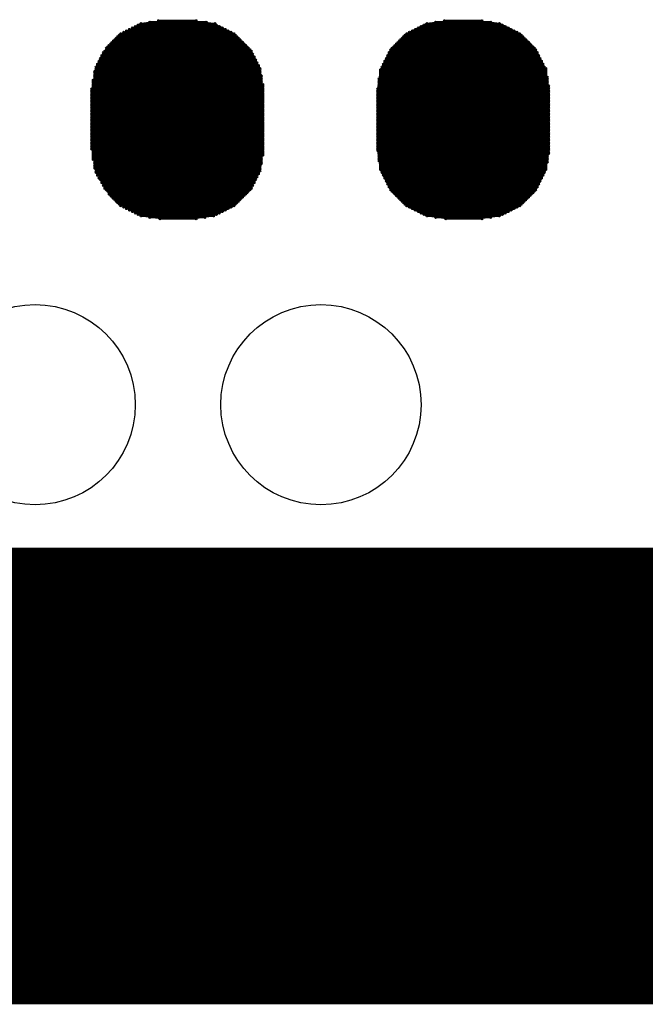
# Model space of a CAD drawing. Extents: x 0 to 126, y 0 to 22.
# Tile 36 of 60: x 14.57 to 15.67, y 11.24 to 12.96. Entities that reach past the tile are written whole.
import ezdxf

# ---------------------------------------------------------------- set-up
doc = ezdxf.new("R2010")
doc.units = 0
doc.layers.get('0').update_dxf_attribs({"linetype": 'CONTINUOUS'})
for name, color, linetype in [('SEEEDSTUDIOXIAONRF52840V1_1_GTO', 10, 'CONTINUOUS'), ('SEEEDSTUDIOXIAONRF52840V1_1_GTS', 9, 'CONTINUOUS'), ('SEEEDSTUDIOXIAONRF52840V1_1_TXT', 12, 'CONTINUOUS')]:
    doc.layers.add(name, color=color, linetype=linetype)

# ---------------------------------------------------------------- blocks, each defined once
blk = doc.blocks.new('ROUND_54')
blk.add_circle((0, 0), 0.1753)
blk = doc.blocks.new('ROUND_2')
blk.add_circle((0, 0), 0)
blk = doc.blocks.new('ROUND_1')
blk.add_circle((0, 0), 0.00127)
blk = doc.blocks.new('ROUND_85')
blk.add_circle((0, 0), 0.1003)

msp = doc.modelspace()

# ---------------------------------------------------------------- linework, layer by layer
at = {"layer": 'SEEEDSTUDIOXIAONRF52840V1_1_GTO', "const_width": 0.8001}
msp.add_lwpolyline([(16.19758, 11.63828), (11.99642, 11.63828)], dxfattribs=at)
at = {"layer": 'SEEEDSTUDIOXIAONRF52840V1_1_GTS'}
for points in [[(14.74978, 12.93876), (14.7828, 12.95654)], [(14.7828, 12.95654), (14.8209, 12.96162)], [(14.8209, 12.96162), (14.8717, 12.96162)], [(14.8717, 12.96162), (14.9098, 12.95654)], [(14.9098, 12.95654), (14.94536, 12.93876)], [(15.24762, 12.93876), (15.28318, 12.95654)], [(15.28318, 12.95654), (15.32128, 12.96162)], [(15.32128, 12.96162), (15.37208, 12.96162)], [(15.37208, 12.96162), (15.41018, 12.95654)], [(15.41018, 12.95654), (15.44574, 12.93876)], [(14.72184, 12.91082), (14.74978, 12.93876)], [(14.94536, 12.93876), (14.9733, 12.91082)], [(15.21968, 12.91082), (15.24762, 12.93876)], [(15.44574, 12.93876), (15.47368, 12.91082)], [(14.70406, 12.87526), (14.72184, 12.91082)], [(14.9733, 12.91082), (14.99108, 12.87526)], [(15.2019, 12.87526), (15.21968, 12.91082)], [(15.47368, 12.91082), (15.49146, 12.87526)], [(14.69644, 12.83716), (14.70406, 12.87526)], [(14.99108, 12.87526), (14.99616, 12.83716)], [(15.19682, 12.83716), (15.2019, 12.87526)], [(15.49146, 12.87526), (15.49654, 12.83716)], [(14.69644, 12.7381), (14.69644, 12.83716)], [(14.99616, 12.83716), (14.99616, 12.7381)], [(15.19682, 12.7381), (15.19682, 12.83716)], [(15.49654, 12.83716), (15.49654, 12.7381)], [(14.70406, 12.7), (14.69644, 12.7381)], [(14.99616, 12.7381), (14.99108, 12.7)], [(15.2019, 12.7), (15.19682, 12.7381)], [(15.49654, 12.7381), (15.49146, 12.7)], [(14.72184, 12.66444), (14.70406, 12.7)], [(14.99108, 12.7), (14.9733, 12.66444)], [(15.21968, 12.66444), (15.2019, 12.7)], [(15.49146, 12.7), (15.47368, 12.66444)], [(14.74978, 12.6365), (14.72184, 12.66444)], [(14.9733, 12.66444), (14.94536, 12.6365)], [(15.24762, 12.6365), (15.21968, 12.66444)], [(15.47368, 12.66444), (15.44574, 12.6365)], [(14.7828, 12.61872), (14.74978, 12.6365)], [(14.94536, 12.6365), (14.9098, 12.61872)], [(15.28318, 12.61872), (15.24762, 12.6365)], [(15.44574, 12.6365), (15.41018, 12.61872)], [(14.8209, 12.61364), (14.7828, 12.61872)], [(14.8717, 12.61364), (14.8209, 12.61364)], [(14.9098, 12.61872), (14.8717, 12.61364)], [(15.32128, 12.61364), (15.28318, 12.61872)], [(15.37208, 12.61364), (15.32128, 12.61364)], [(15.41018, 12.61872), (15.37208, 12.61364)]]:
    msp.add_lwpolyline(points, dxfattribs=at)
at = {"layer": 'SEEEDSTUDIOXIAONRF52840V1_1_GTS', "const_width": 0.00254}
for points in [[(14.77264, 12.95146), (14.91996, 12.95146)], [(14.91488, 12.954), (14.77772, 12.954)], [(14.7828, 12.95654), (14.91234, 12.95654)], [(14.8971, 12.95908), (14.79804, 12.95908)], [(14.81328, 12.96162), (14.87932, 12.96162)], [(15.42034, 12.95146), (15.27302, 12.95146)], [(15.2781, 12.954), (15.41526, 12.954)], [(15.41018, 12.95654), (15.28318, 12.95654)], [(15.29842, 12.95908), (15.39494, 12.95908)], [(15.3797, 12.96162), (15.31366, 12.96162)], [(14.95044, 12.93368), (14.74216, 12.93368)], [(14.7447, 12.93622), (14.9479, 12.93622)], [(14.94536, 12.93876), (14.74724, 12.93876)], [(14.75232, 12.9413), (14.94028, 12.9413)], [(14.9352, 12.94384), (14.7574, 12.94384)], [(14.76248, 12.94638), (14.93012, 12.94638)], [(14.92504, 12.94892), (14.76756, 12.94892)], [(15.24254, 12.93368), (15.45082, 12.93368)], [(15.44828, 12.93622), (15.24508, 12.93622)], [(15.24762, 12.93876), (15.44574, 12.93876)], [(15.44066, 12.9413), (15.2527, 12.9413)], [(15.25778, 12.94384), (15.43558, 12.94384)], [(15.4305, 12.94638), (15.26286, 12.94638)], [(15.26794, 12.94892), (15.42542, 12.94892)], [(14.96568, 12.91844), (14.72692, 12.91844)], [(14.72946, 12.92098), (14.96314, 12.92098)], [(14.9606, 12.92352), (14.732, 12.92352)], [(14.73454, 12.92606), (14.95806, 12.92606)], [(14.95552, 12.9286), (14.73708, 12.9286)], [(14.73962, 12.93114), (14.95298, 12.93114)], [(15.2273, 12.91844), (15.46606, 12.91844)], [(15.46352, 12.92098), (15.22984, 12.92098)], [(15.23238, 12.92352), (15.46098, 12.92352)], [(15.45844, 12.92606), (15.23492, 12.92606)], [(15.23746, 12.9286), (15.4559, 12.9286)], [(15.45336, 12.93114), (15.24, 12.93114)], [(14.71422, 12.90066), (14.97838, 12.90066)], [(14.71676, 12.90574), (14.97584, 12.90574)], [(14.97838, 12.9032), (14.71676, 12.9032)], [(14.97584, 12.90828), (14.7193, 12.90828)], [(14.97076, 12.91336), (14.72184, 12.91336)], [(14.72184, 12.91082), (14.9733, 12.91082)], [(14.72438, 12.9159), (14.96822, 12.9159)], [(15.47876, 12.90066), (15.2146, 12.90066)], [(15.47622, 12.90574), (15.21714, 12.90574)], [(15.21714, 12.9032), (15.47622, 12.9032)], [(15.47368, 12.91082), (15.21968, 12.91082)], [(15.21968, 12.90828), (15.47368, 12.90828)], [(15.22222, 12.91336), (15.47114, 12.91336)], [(15.4686, 12.9159), (15.22476, 12.9159)], [(14.7066, 12.88542), (14.986, 12.88542)], [(14.98854, 12.88288), (14.7066, 12.88288)], [(14.70914, 12.8905), (14.98346, 12.8905)], [(14.986, 12.88796), (14.70914, 12.88796)], [(14.71168, 12.89558), (14.98092, 12.89558)], [(14.98346, 12.89304), (14.71168, 12.89304)], [(14.98092, 12.89812), (14.71422, 12.89812)], [(15.48638, 12.88542), (15.20698, 12.88542)], [(15.20698, 12.88288), (15.48638, 12.88288)], [(15.48384, 12.8905), (15.20952, 12.8905)], [(15.20952, 12.88796), (15.48384, 12.88796)], [(15.4813, 12.89558), (15.21206, 12.89558)], [(15.21206, 12.89304), (15.4813, 12.89304)], [(15.2146, 12.89812), (15.47876, 12.89812)], [(14.99108, 12.87272), (14.70152, 12.87272)], [(14.70152, 12.87018), (14.99108, 12.87018)], [(14.99108, 12.86764), (14.70152, 12.86764)], [(14.70152, 12.8651), (14.99362, 12.8651)], [(14.70406, 12.88034), (14.98854, 12.88034)], [(14.99108, 12.8778), (14.70406, 12.8778)], [(14.70406, 12.87526), (14.99108, 12.87526)], [(15.49146, 12.87526), (15.2019, 12.87526)], [(15.2019, 12.87272), (15.49146, 12.87272)], [(15.49146, 12.87018), (15.2019, 12.87018)], [(15.2019, 12.86764), (15.49146, 12.86764)], [(15.49146, 12.8651), (15.2019, 12.8651)], [(15.48892, 12.88034), (15.20444, 12.88034)], [(15.20444, 12.8778), (15.49146, 12.8778)], [(14.99362, 12.85748), (14.69898, 12.85748)], [(14.69898, 12.85494), (14.99362, 12.85494)], [(14.99362, 12.8524), (14.69898, 12.8524)], [(14.69898, 12.84986), (14.99616, 12.84986)], [(14.99362, 12.86256), (14.70152, 12.86256)], [(14.70152, 12.86002), (14.99362, 12.86002)], [(15.494, 12.86002), (15.19936, 12.86002)], [(15.19936, 12.85748), (15.494, 12.85748)], [(15.494, 12.85494), (15.19936, 12.85494)], [(15.19936, 12.8524), (15.494, 12.8524)], [(15.494, 12.84986), (15.19936, 12.84986)], [(15.2019, 12.86256), (15.494, 12.86256)], [(14.99616, 12.84224), (14.69644, 12.84224)], [(14.69644, 12.8397), (14.99616, 12.8397)], [(14.99616, 12.83716), (14.69644, 12.83716)], [(14.69644, 12.83462), (14.99616, 12.83462)], [(14.99616, 12.83208), (14.69644, 12.83208)], [(14.99616, 12.84732), (14.69898, 12.84732)], [(14.69898, 12.84478), (14.99616, 12.84478)], [(15.19682, 12.84224), (15.49654, 12.84224)], [(15.49654, 12.8397), (15.19682, 12.8397)], [(15.19682, 12.83716), (15.49654, 12.83716)], [(15.49654, 12.83462), (15.19682, 12.83462)], [(15.19682, 12.83208), (15.49654, 12.83208)], [(15.19936, 12.84732), (15.49654, 12.84732)], [(15.49654, 12.84478), (15.19936, 12.84478)], [(14.69644, 12.82954), (14.99616, 12.82954)], [(14.99616, 12.827), (14.69644, 12.827)], [(14.69644, 12.82446), (14.99616, 12.82446)], [(14.99616, 12.82192), (14.69644, 12.82192)], [(14.69644, 12.81938), (14.99616, 12.81938)], [(14.99616, 12.81684), (14.69644, 12.81684)], [(14.69644, 12.8143), (14.99616, 12.8143)], [(15.49654, 12.82954), (15.19682, 12.82954)], [(15.19682, 12.827), (15.49654, 12.827)], [(15.49654, 12.82446), (15.19682, 12.82446)], [(15.19682, 12.82192), (15.49654, 12.82192)], [(15.49654, 12.81938), (15.19682, 12.81938)], [(15.19682, 12.81684), (15.49654, 12.81684)], [(15.49654, 12.8143), (15.19682, 12.8143)], [(14.99616, 12.81176), (14.69644, 12.81176)], [(14.69644, 12.80922), (14.99616, 12.80922)], [(14.99616, 12.80668), (14.69644, 12.80668)], [(14.69644, 12.80414), (14.99616, 12.80414)], [(14.99616, 12.8016), (14.69644, 12.8016)], [(14.69644, 12.79906), (14.99616, 12.79906)], [(14.99616, 12.79652), (14.69644, 12.79652)], [(15.19682, 12.81176), (15.49654, 12.81176)], [(15.49654, 12.80922), (15.19682, 12.80922)], [(15.19682, 12.80668), (15.49654, 12.80668)], [(15.49654, 12.80414), (15.19682, 12.80414)], [(15.19682, 12.8016), (15.49654, 12.8016)], [(15.49654, 12.79906), (15.19682, 12.79906)], [(15.19682, 12.79652), (15.49654, 12.79652)], [(14.69644, 12.79398), (14.99616, 12.79398)], [(14.99616, 12.79144), (14.69644, 12.79144)], [(14.69644, 12.7889), (14.99616, 12.7889)], [(14.99616, 12.78636), (14.69644, 12.78636)], [(14.69644, 12.78382), (14.99616, 12.78382)], [(14.99616, 12.78128), (14.69644, 12.78128)], [(14.69644, 12.77874), (14.99616, 12.77874)], [(15.49654, 12.79398), (15.19682, 12.79398)], [(15.19682, 12.79144), (15.49654, 12.79144)], [(15.49654, 12.7889), (15.19682, 12.7889)], [(15.19682, 12.78636), (15.49654, 12.78636)], [(15.49654, 12.78382), (15.19682, 12.78382)], [(15.19682, 12.78128), (15.49654, 12.78128)], [(15.49654, 12.77874), (15.19682, 12.77874)], [(14.99616, 12.7762), (14.69644, 12.7762)], [(14.69644, 12.77366), (14.99616, 12.77366)], [(14.99616, 12.77112), (14.69644, 12.77112)], [(14.69644, 12.76858), (14.99616, 12.76858)], [(14.99616, 12.76604), (14.69644, 12.76604)], [(14.69644, 12.7635), (14.99616, 12.7635)], [(15.19682, 12.7762), (15.49654, 12.7762)], [(15.49654, 12.77366), (15.19682, 12.77366)], [(15.19682, 12.77112), (15.49654, 12.77112)], [(15.49654, 12.76858), (15.19682, 12.76858)], [(15.19682, 12.76604), (15.49654, 12.76604)], [(15.49654, 12.7635), (15.19682, 12.7635)], [(14.99616, 12.76096), (14.69644, 12.76096)], [(14.69644, 12.75842), (14.99616, 12.75842)], [(14.99616, 12.75588), (14.69644, 12.75588)], [(14.69644, 12.75334), (14.99616, 12.75334)], [(14.99616, 12.7508), (14.69644, 12.7508)], [(14.69644, 12.74826), (14.99616, 12.74826)], [(14.99616, 12.74572), (14.69644, 12.74572)], [(15.19682, 12.76096), (15.49654, 12.76096)], [(15.49654, 12.75842), (15.19682, 12.75842)], [(15.19682, 12.75588), (15.49654, 12.75588)], [(15.49654, 12.75334), (15.19682, 12.75334)], [(15.19682, 12.7508), (15.49654, 12.7508)], [(15.49654, 12.74826), (15.19682, 12.74826)], [(15.19682, 12.74572), (15.49654, 12.74572)], [(14.69644, 12.74318), (14.99616, 12.74318)], [(14.99616, 12.74064), (14.69644, 12.74064)], [(14.69644, 12.7381), (14.99616, 12.7381)], [(14.99616, 12.73556), (14.69644, 12.73556)], [(14.69898, 12.73302), (14.99616, 12.73302)], [(14.99616, 12.73048), (14.69898, 12.73048)], [(14.69898, 12.72794), (14.99616, 12.72794)], [(15.49654, 12.74318), (15.19682, 12.74318)], [(15.19682, 12.74064), (15.49654, 12.74064)], [(15.49654, 12.7381), (15.19682, 12.7381)], [(15.19682, 12.73556), (15.49654, 12.73556)], [(15.49654, 12.73302), (15.19682, 12.73302)], [(15.19936, 12.73048), (15.49654, 12.73048)], [(15.49654, 12.72794), (15.19936, 12.72794)], [(14.99616, 12.7254), (14.69898, 12.7254)], [(14.69898, 12.72286), (14.99362, 12.72286)], [(14.99362, 12.72032), (14.69898, 12.72032)], [(14.69898, 12.71778), (14.99362, 12.71778)], [(14.99362, 12.71524), (14.70152, 12.71524)], [(14.70152, 12.7127), (14.99362, 12.7127)], [(14.99362, 12.71016), (14.70152, 12.71016)], [(15.19936, 12.7254), (15.494, 12.7254)], [(15.494, 12.72286), (15.19936, 12.72286)], [(15.19936, 12.72032), (15.494, 12.72032)], [(15.494, 12.71778), (15.19936, 12.71778)], [(15.19936, 12.71524), (15.494, 12.71524)], [(15.494, 12.7127), (15.2019, 12.7127)], [(15.2019, 12.71016), (15.49146, 12.71016)], [(14.70152, 12.70762), (14.99108, 12.70762)], [(14.99108, 12.70508), (14.70152, 12.70508)], [(14.70152, 12.70254), (14.99108, 12.70254)], [(14.99108, 12.7), (14.70406, 12.7)], [(14.70406, 12.69746), (14.99108, 12.69746)], [(14.98854, 12.69492), (14.70406, 12.69492)], [(14.7066, 12.69238), (14.98854, 12.69238)], [(15.49146, 12.70762), (15.2019, 12.70762)], [(15.2019, 12.70508), (15.49146, 12.70508)], [(15.49146, 12.70254), (15.2019, 12.70254)], [(15.2019, 12.7), (15.49146, 12.7)], [(15.20444, 12.69746), (15.48892, 12.69746)], [(15.48892, 12.69492), (15.20444, 12.69492)], [(15.20698, 12.69238), (15.48638, 12.69238)], [(14.986, 12.68984), (14.7066, 12.68984)], [(14.70914, 12.6873), (14.986, 12.6873)], [(14.98346, 12.68476), (14.70914, 12.68476)], [(14.71168, 12.68222), (14.98346, 12.68222)], [(14.98092, 12.67968), (14.71422, 12.67968)], [(14.71422, 12.67714), (14.98092, 12.67714)], [(15.48638, 12.68984), (15.20698, 12.68984)], [(15.20952, 12.6873), (15.48384, 12.6873)], [(15.48384, 12.68476), (15.20952, 12.68476)], [(15.21206, 12.68222), (15.4813, 12.68222)], [(15.4813, 12.67968), (15.21206, 12.67968)], [(15.2146, 12.67714), (15.47876, 12.67714)], [(14.97838, 12.6746), (14.71676, 12.6746)], [(14.71676, 12.67206), (14.97838, 12.67206)], [(14.97584, 12.66952), (14.7193, 12.66952)], [(14.7193, 12.66698), (14.97584, 12.66698)], [(14.9733, 12.66444), (14.72184, 12.66444)], [(14.72438, 12.6619), (14.97076, 12.6619)], [(14.96822, 12.65936), (14.72692, 12.65936)], [(15.47876, 12.6746), (15.2146, 12.6746)], [(15.21714, 12.67206), (15.47622, 12.67206)], [(15.47622, 12.66952), (15.21714, 12.66952)], [(15.21968, 12.66698), (15.47368, 12.66698)], [(15.47368, 12.66444), (15.21968, 12.66444)], [(15.22222, 12.6619), (15.47114, 12.6619)], [(15.4686, 12.65936), (15.22476, 12.65936)], [(14.72692, 12.65682), (14.96568, 12.65682)], [(14.96314, 12.65428), (14.72946, 12.65428)], [(14.732, 12.65174), (14.9606, 12.65174)], [(14.95806, 12.6492), (14.73454, 12.6492)], [(14.73708, 12.64666), (14.95552, 12.64666)], [(14.95298, 12.64412), (14.73962, 12.64412)], [(14.74216, 12.64158), (14.95044, 12.64158)], [(15.2273, 12.65682), (15.46606, 12.65682)], [(15.46352, 12.65428), (15.22984, 12.65428)], [(15.23238, 12.65174), (15.46098, 12.65174)], [(15.45844, 12.6492), (15.23492, 12.6492)], [(15.23746, 12.64666), (15.4559, 12.64666)], [(15.45336, 12.64412), (15.24, 12.64412)], [(15.24254, 12.64158), (15.45082, 12.64158)], [(14.9479, 12.63904), (14.7447, 12.63904)], [(14.74724, 12.6365), (14.94536, 12.6365)], [(14.94028, 12.63396), (14.75232, 12.63396)], [(14.7574, 12.63142), (14.9352, 12.63142)], [(14.93012, 12.62888), (14.76248, 12.62888)], [(14.76756, 12.62634), (14.92504, 12.62634)], [(14.91996, 12.6238), (14.77264, 12.6238)], [(15.44828, 12.63904), (15.24508, 12.63904)], [(15.24762, 12.6365), (15.44574, 12.6365)], [(15.44066, 12.63396), (15.2527, 12.63396)], [(15.25778, 12.63142), (15.43558, 12.63142)], [(15.4305, 12.62888), (15.26286, 12.62888)], [(15.26794, 12.62634), (15.42542, 12.62634)], [(15.42034, 12.6238), (15.27302, 12.6238)], [(14.77772, 12.62126), (14.91488, 12.62126)], [(14.9098, 12.61872), (14.7828, 12.61872)], [(14.79804, 12.61618), (14.89456, 12.61618)], [(14.87932, 12.61364), (14.81582, 12.61364)], [(15.2781, 12.62126), (15.41526, 12.62126)], [(15.41018, 12.61872), (15.28318, 12.61872)], [(15.29842, 12.61618), (15.39494, 12.61618)], [(15.3797, 12.61364), (15.3162, 12.61364)]]:
    msp.add_lwpolyline(points, dxfattribs=at)

# ---------------------------------------------------------------- block references
at = {"layer": 'SEEEDSTUDIOXIAONRF52840V1_1_GTS'}
for name, p in [('ROUND_2', (14.8209, 12.96162)), ('ROUND_2', (14.8717, 12.96162)), ('ROUND_2', (15.32128, 12.96162)), ('ROUND_2', (15.37208, 12.96162)), ('ROUND_2', (14.7828, 12.95654)), ('ROUND_2', (14.9098, 12.95654)), ('ROUND_2', (15.28318, 12.95654)), ('ROUND_2', (15.41018, 12.95654)), ('ROUND_1', (14.77264, 12.95146)), ('ROUND_1', (14.77772, 12.954)), ('ROUND_1', (14.7828, 12.95654)), ('ROUND_1', (14.79804, 12.95908)), ('ROUND_1', (14.81328, 12.96162)), ('ROUND_1', (14.87932, 12.96162)), ('ROUND_1', (14.8971, 12.95908)), ('ROUND_1', (14.91234, 12.95654)), ('ROUND_1', (14.91488, 12.954)), ('ROUND_1', (14.91996, 12.95146)), ('ROUND_1', (15.27302, 12.95146)), ('ROUND_1', (15.2781, 12.954)), ('ROUND_1', (15.28318, 12.95654)), ('ROUND_1', (15.29842, 12.95908)), ('ROUND_1', (15.31366, 12.96162)), ('ROUND_1', (15.3797, 12.96162)), ('ROUND_1', (15.39494, 12.95908)), ('ROUND_1', (15.41018, 12.95654)), ('ROUND_1', (15.41526, 12.954)), ('ROUND_1', (15.42034, 12.95146)), ('ROUND_2', (14.74978, 12.93876)), ('ROUND_2', (14.94536, 12.93876)), ('ROUND_2', (15.24762, 12.93876)), ('ROUND_2', (15.44574, 12.93876)), ('ROUND_1', (14.74216, 12.93368)), ('ROUND_1', (14.7447, 12.93622)), ('ROUND_1', (14.74724, 12.93876)), ('ROUND_1', (14.75232, 12.9413)), ('ROUND_1', (14.7574, 12.94384)), ('ROUND_1', (14.76248, 12.94638)), ('ROUND_1', (14.76756, 12.94892)), ('ROUND_1', (14.92504, 12.94892)), ('ROUND_1', (14.93012, 12.94638)), ('ROUND_1', (14.9352, 12.94384)), ('ROUND_1', (14.94028, 12.9413)), ('ROUND_1', (14.94536, 12.93876)), ('ROUND_1', (14.9479, 12.93622)), ('ROUND_1', (14.95044, 12.93368)), ('ROUND_1', (15.24254, 12.93368)), ('ROUND_1', (15.24508, 12.93622)), ('ROUND_1', (15.24762, 12.93876)), ('ROUND_1', (15.2527, 12.9413)), ('ROUND_1', (15.25778, 12.94384)), ('ROUND_1', (15.26286, 12.94638)), ('ROUND_1', (15.26794, 12.94892)), ('ROUND_1', (15.42542, 12.94892)), ('ROUND_1', (15.4305, 12.94638)), ('ROUND_1', (15.43558, 12.94384)), ('ROUND_1', (15.44066, 12.9413)), ('ROUND_1', (15.44574, 12.93876)), ('ROUND_1', (15.44828, 12.93622)), ('ROUND_1', (15.45082, 12.93368)), ('ROUND_1', (14.72692, 12.91844)), ('ROUND_1', (14.72946, 12.92098)), ('ROUND_1', (14.732, 12.92352)), ('ROUND_1', (14.73454, 12.92606)), ('ROUND_1', (14.73708, 12.9286)), ('ROUND_1', (14.73962, 12.93114)), ('ROUND_1', (14.95298, 12.93114)), ('ROUND_1', (14.95552, 12.9286)), ('ROUND_1', (14.95806, 12.92606)), ('ROUND_1', (14.9606, 12.92352)), ('ROUND_1', (14.96314, 12.92098)), ('ROUND_1', (14.96568, 12.91844)), ('ROUND_1', (15.2273, 12.91844)), ('ROUND_1', (15.22984, 12.92098)), ('ROUND_1', (15.23238, 12.92352)), ('ROUND_1', (15.23492, 12.92606)), ('ROUND_1', (15.23746, 12.9286)), ('ROUND_1', (15.24, 12.93114)), ('ROUND_1', (15.45336, 12.93114)), ('ROUND_1', (15.4559, 12.9286)), ('ROUND_1', (15.45844, 12.92606)), ('ROUND_1', (15.46098, 12.92352)), ('ROUND_1', (15.46352, 12.92098)), ('ROUND_1', (15.46606, 12.91844)), ('ROUND_2', (14.72184, 12.91082)), ('ROUND_2', (14.9733, 12.91082)), ('ROUND_2', (15.21968, 12.91082)), ('ROUND_2', (15.47368, 12.91082)), ('ROUND_1', (14.71422, 12.90066)), ('ROUND_1', (14.71676, 12.90574)), ('ROUND_1', (14.71676, 12.9032)), ('ROUND_1', (14.7193, 12.90828)), ('ROUND_1', (14.72184, 12.91336)), ('ROUND_1', (14.72184, 12.91082)), ('ROUND_1', (14.72438, 12.9159)), ('ROUND_1', (14.96822, 12.9159)), ('ROUND_1', (14.97076, 12.91336)), ('ROUND_1', (14.9733, 12.91082)), ('ROUND_1', (14.97584, 12.90828)), ('ROUND_1', (14.97584, 12.90574)), ('ROUND_1', (14.97838, 12.9032)), ('ROUND_1', (14.97838, 12.90066)), ('ROUND_1', (15.2146, 12.90066)), ('ROUND_1', (15.21714, 12.90574)), ('ROUND_1', (15.21714, 12.9032)), ('ROUND_1', (15.21968, 12.91082)), ('ROUND_1', (15.21968, 12.90828)), ('ROUND_1', (15.22222, 12.91336)), ('ROUND_1', (15.22476, 12.9159)), ('ROUND_1', (15.4686, 12.9159)), ('ROUND_1', (15.47114, 12.91336)), ('ROUND_1', (15.47368, 12.91082)), ('ROUND_1', (15.47368, 12.90828)), ('ROUND_1', (15.47622, 12.90574)), ('ROUND_1', (15.47622, 12.9032)), ('ROUND_1', (15.47876, 12.90066)), ('ROUND_1', (14.7066, 12.88542)), ('ROUND_1', (14.7066, 12.88288)), ('ROUND_1', (14.70914, 12.8905)), ('ROUND_1', (14.70914, 12.88796)), ('ROUND_1', (14.71168, 12.89558)), ('ROUND_1', (14.71168, 12.89304)), ('ROUND_1', (14.71422, 12.89812)), ('ROUND_1', (14.98092, 12.89812)), ('ROUND_1', (14.98092, 12.89558)), ('ROUND_1', (14.98346, 12.89304)), ('ROUND_1', (14.98346, 12.8905)), ('ROUND_1', (14.986, 12.88796)), ('ROUND_1', (14.986, 12.88542)), ('ROUND_1', (14.98854, 12.88288)), ('ROUND_1', (15.20698, 12.88542)), ('ROUND_1', (15.20698, 12.88288)), ('ROUND_1', (15.20952, 12.8905)), ('ROUND_1', (15.20952, 12.88796)), ('ROUND_1', (15.21206, 12.89558)), ('ROUND_1', (15.21206, 12.89304)), ('ROUND_1', (15.2146, 12.89812)), ('ROUND_1', (15.47876, 12.89812)), ('ROUND_1', (15.4813, 12.89558)), ('ROUND_1', (15.4813, 12.89304)), ('ROUND_1', (15.48384, 12.8905)), ('ROUND_1', (15.48384, 12.88796)), ('ROUND_1', (15.48638, 12.88542)), ('ROUND_1', (15.48638, 12.88288)), ('ROUND_2', (14.70406, 12.87526)), ('ROUND_2', (14.99108, 12.87526)), ('ROUND_2', (15.2019, 12.87526)), ('ROUND_2', (15.49146, 12.87526)), ('ROUND_1', (14.70152, 12.87272)), ('ROUND_1', (14.70152, 12.87018)), ('ROUND_1', (14.70152, 12.86764)), ('ROUND_1', (14.70152, 12.8651)), ('ROUND_1', (14.70406, 12.88034)), ('ROUND_1', (14.70406, 12.8778)), ('ROUND_1', (14.70406, 12.87526)), ('ROUND_1', (14.98854, 12.88034)), ('ROUND_1', (14.99108, 12.8778)), ('ROUND_1', (14.99108, 12.87526)), ('ROUND_1', (14.99108, 12.87272)), ('ROUND_1', (14.99108, 12.87018)), ('ROUND_1', (14.99108, 12.86764)), ('ROUND_1', (14.99362, 12.8651)), ('ROUND_1', (15.2019, 12.87526)), ('ROUND_1', (15.2019, 12.87272)), ('ROUND_1', (15.2019, 12.87018)), ('ROUND_1', (15.2019, 12.86764)), ('ROUND_1', (15.2019, 12.8651)), ('ROUND_1', (15.20444, 12.88034)), ('ROUND_1', (15.20444, 12.8778)), ('ROUND_1', (15.48892, 12.88034)), ('ROUND_1', (15.49146, 12.8778)), ('ROUND_1', (15.49146, 12.87526)), ('ROUND_1', (15.49146, 12.87272)), ('ROUND_1', (15.49146, 12.87018)), ('ROUND_1', (15.49146, 12.86764)), ('ROUND_1', (15.49146, 12.8651)), ('ROUND_1', (14.69898, 12.85748)), ('ROUND_1', (14.69898, 12.85494)), ('ROUND_1', (14.69898, 12.8524)), ('ROUND_1', (14.69898, 12.84986)), ('ROUND_1', (14.70152, 12.86256)), ('ROUND_1', (14.70152, 12.86002)), ('ROUND_1', (14.99362, 12.86256)), ('ROUND_1', (14.99362, 12.86002)), ('ROUND_1', (14.99362, 12.85748)), ('ROUND_1', (14.99362, 12.85494)), ('ROUND_1', (14.99362, 12.8524)), ('ROUND_1', (14.99616, 12.84986)), ('ROUND_1', (15.19936, 12.86002)), ('ROUND_1', (15.19936, 12.85748)), ('ROUND_1', (15.19936, 12.85494)), ('ROUND_1', (15.19936, 12.8524)), ('ROUND_1', (15.19936, 12.84986)), ('ROUND_1', (15.2019, 12.86256)), ('ROUND_1', (15.494, 12.86256)), ('ROUND_1', (15.494, 12.86002)), ('ROUND_1', (15.494, 12.85748)), ('ROUND_1', (15.494, 12.85494)), ('ROUND_1', (15.494, 12.8524)), ('ROUND_1', (15.494, 12.84986)), ('ROUND_2', (14.69644, 12.83716)), ('ROUND_2', (14.99616, 12.83716)), ('ROUND_2', (14.69644, 12.83716)), ('ROUND_2', (15.19682, 12.83716)), ('ROUND_2', (15.49654, 12.83716)), ('ROUND_2', (15.19682, 12.83716)), ('ROUND_1', (14.69644, 12.84224)), ('ROUND_1', (14.69644, 12.8397)), ('ROUND_1', (14.69644, 12.83716)), ('ROUND_1', (14.69644, 12.83462)), ('ROUND_1', (14.69644, 12.83208)), ('ROUND_1', (14.69898, 12.84732)), ('ROUND_1', (14.69898, 12.84478)), ('ROUND_1', (14.99616, 12.84732)), ('ROUND_1', (14.99616, 12.84478)), ('ROUND_1', (14.99616, 12.84224)), ('ROUND_1', (14.99616, 12.8397)), ('ROUND_1', (14.99616, 12.83716)), ('ROUND_1', (14.99616, 12.83462)), ('ROUND_1', (14.99616, 12.83208)), ('ROUND_1', (15.19682, 12.84224)), ('ROUND_1', (15.19682, 12.8397)), ('ROUND_1', (15.19682, 12.83716)), ('ROUND_1', (15.19682, 12.83462)), ('ROUND_1', (15.19682, 12.83208)), ('ROUND_1', (15.19936, 12.84732)), ('ROUND_1', (15.19936, 12.84478)), ('ROUND_1', (15.49654, 12.84732)), ('ROUND_1', (15.49654, 12.84478)), ('ROUND_1', (15.49654, 12.84224)), ('ROUND_1', (15.49654, 12.8397)), ('ROUND_1', (15.49654, 12.83716)), ('ROUND_1', (15.49654, 12.83462)), ('ROUND_1', (15.49654, 12.83208)), ('ROUND_1', (14.69644, 12.82954)), ('ROUND_1', (14.69644, 12.827)), ('ROUND_1', (14.69644, 12.82446)), ('ROUND_1', (14.69644, 12.82192)), ('ROUND_1', (14.69644, 12.81938)), ('ROUND_1', (14.69644, 12.81684)), ('ROUND_1', (14.69644, 12.8143)), ('ROUND_1', (14.99616, 12.82954)), ('ROUND_1', (14.99616, 12.827)), ('ROUND_1', (14.99616, 12.82446)), ('ROUND_1', (14.99616, 12.82192)), ('ROUND_1', (14.99616, 12.81938)), ('ROUND_1', (14.99616, 12.81684)), ('ROUND_1', (14.99616, 12.8143)), ('ROUND_1', (15.19682, 12.82954)), ('ROUND_1', (15.19682, 12.827)), ('ROUND_1', (15.19682, 12.82446)), ('ROUND_1', (15.19682, 12.82192)), ('ROUND_1', (15.19682, 12.81938)), ('ROUND_1', (15.19682, 12.81684)), ('ROUND_1', (15.19682, 12.8143)), ('ROUND_1', (15.49654, 12.82954)), ('ROUND_1', (15.49654, 12.827)), ('ROUND_1', (15.49654, 12.82446)), ('ROUND_1', (15.49654, 12.82192)), ('ROUND_1', (15.49654, 12.81938)), ('ROUND_1', (15.49654, 12.81684)), ('ROUND_1', (15.49654, 12.8143)), ('ROUND_1', (14.69644, 12.81176)), ('ROUND_1', (14.69644, 12.80922)), ('ROUND_1', (14.69644, 12.80668)), ('ROUND_1', (14.69644, 12.80414)), ('ROUND_1', (14.69644, 12.8016)), ('ROUND_1', (14.69644, 12.79906)), ('ROUND_1', (14.69644, 12.79652)), ('ROUND_1', (14.99616, 12.81176)), ('ROUND_1', (14.99616, 12.80922)), ('ROUND_1', (14.99616, 12.80668)), ('ROUND_1', (14.99616, 12.80414)), ('ROUND_1', (14.99616, 12.8016)), ('ROUND_1', (14.99616, 12.79906)), ('ROUND_1', (14.99616, 12.79652)), ('ROUND_1', (15.19682, 12.81176)), ('ROUND_1', (15.19682, 12.80922)), ('ROUND_1', (15.19682, 12.80668)), ('ROUND_1', (15.19682, 12.80414)), ('ROUND_1', (15.19682, 12.8016)), ('ROUND_1', (15.19682, 12.79906)), ('ROUND_1', (15.19682, 12.79652)), ('ROUND_1', (15.49654, 12.81176)), ('ROUND_1', (15.49654, 12.80922)), ('ROUND_1', (15.49654, 12.80668)), ('ROUND_1', (15.49654, 12.80414)), ('ROUND_1', (15.49654, 12.8016)), ('ROUND_1', (15.49654, 12.79906)), ('ROUND_1', (15.49654, 12.79652)), ('ROUND_1', (14.69644, 12.79398)), ('ROUND_1', (14.69644, 12.79144)), ('ROUND_1', (14.69644, 12.7889)), ('ROUND_1', (14.69644, 12.78636)), ('ROUND_1', (14.69644, 12.78382)), ('ROUND_1', (14.69644, 12.78128)), ('ROUND_1', (14.69644, 12.77874)), ('ROUND_1', (14.99616, 12.79398)), ('ROUND_1', (14.99616, 12.79144)), ('ROUND_1', (14.99616, 12.7889)), ('ROUND_1', (14.99616, 12.78636)), ('ROUND_1', (14.99616, 12.78382)), ('ROUND_1', (14.99616, 12.78128)), ('ROUND_1', (14.99616, 12.77874)), ('ROUND_1', (15.19682, 12.79398)), ('ROUND_1', (15.19682, 12.79144)), ('ROUND_1', (15.19682, 12.7889)), ('ROUND_1', (15.19682, 12.78636)), ('ROUND_1', (15.19682, 12.78382)), ('ROUND_1', (15.19682, 12.78128)), ('ROUND_1', (15.19682, 12.77874)), ('ROUND_1', (15.49654, 12.79398)), ('ROUND_1', (15.49654, 12.79144)), ('ROUND_1', (15.49654, 12.7889)), ('ROUND_1', (15.49654, 12.78636)), ('ROUND_1', (15.49654, 12.78382)), ('ROUND_1', (15.49654, 12.78128)), ('ROUND_1', (15.49654, 12.77874)), ('ROUND_1', (14.69644, 12.7762)), ('ROUND_1', (14.69644, 12.77366)), ('ROUND_1', (14.69644, 12.77112)), ('ROUND_1', (14.69644, 12.76858)), ('ROUND_1', (14.69644, 12.76604)), ('ROUND_1', (14.69644, 12.7635)), ('ROUND_1', (14.99616, 12.7762)), ('ROUND_1', (14.99616, 12.77366)), ('ROUND_1', (14.99616, 12.77112)), ('ROUND_1', (14.99616, 12.76858)), ('ROUND_1', (14.99616, 12.76604)), ('ROUND_1', (14.99616, 12.7635)), ('ROUND_1', (15.19682, 12.7762)), ('ROUND_1', (15.19682, 12.77366)), ('ROUND_1', (15.19682, 12.77112)), ('ROUND_1', (15.19682, 12.76858)), ('ROUND_1', (15.19682, 12.76604)), ('ROUND_1', (15.19682, 12.7635)), ('ROUND_1', (15.49654, 12.7762)), ('ROUND_1', (15.49654, 12.77366)), ('ROUND_1', (15.49654, 12.77112)), ('ROUND_1', (15.49654, 12.76858)), ('ROUND_1', (15.49654, 12.76604)), ('ROUND_1', (15.49654, 12.7635)), ('ROUND_1', (14.69644, 12.76096)), ('ROUND_1', (14.69644, 12.75842)), ('ROUND_1', (14.69644, 12.75588)), ('ROUND_1', (14.69644, 12.75334)), ('ROUND_1', (14.69644, 12.7508)), ('ROUND_1', (14.69644, 12.74826)), ('ROUND_1', (14.69644, 12.74572)), ('ROUND_1', (14.99616, 12.76096)), ('ROUND_1', (14.99616, 12.75842)), ('ROUND_1', (14.99616, 12.75588)), ('ROUND_1', (14.99616, 12.75334)), ('ROUND_1', (14.99616, 12.7508)), ('ROUND_1', (14.99616, 12.74826)), ('ROUND_1', (14.99616, 12.74572)), ('ROUND_1', (15.19682, 12.76096)), ('ROUND_1', (15.19682, 12.75842)), ('ROUND_1', (15.19682, 12.75588)), ('ROUND_1', (15.19682, 12.75334)), ('ROUND_1', (15.19682, 12.7508)), ('ROUND_1', (15.19682, 12.74826)), ('ROUND_1', (15.19682, 12.74572)), ('ROUND_1', (15.49654, 12.76096)), ('ROUND_1', (15.49654, 12.75842)), ('ROUND_1', (15.49654, 12.75588)), ('ROUND_1', (15.49654, 12.75334)), ('ROUND_1', (15.49654, 12.7508)), ('ROUND_1', (15.49654, 12.74826)), ('ROUND_1', (15.49654, 12.74572)), ('ROUND_2', (14.99616, 12.7381)), ('ROUND_2', (14.69644, 12.7381)), ('ROUND_2', (15.49654, 12.7381)), ('ROUND_2', (15.19682, 12.7381)), ('ROUND_1', (14.69644, 12.74318)), ('ROUND_1', (14.69644, 12.74064)), ('ROUND_1', (14.69644, 12.7381)), ('ROUND_1', (14.69644, 12.73556)), ('ROUND_1', (14.69898, 12.73302)), ('ROUND_1', (14.69898, 12.73048)), ('ROUND_1', (14.69898, 12.72794)), ('ROUND_1', (14.99616, 12.74318)), ('ROUND_1', (14.99616, 12.74064)), ('ROUND_1', (14.99616, 12.7381)), ('ROUND_1', (14.99616, 12.73556)), ('ROUND_1', (14.99616, 12.73302)), ('ROUND_1', (14.99616, 12.73048)), ('ROUND_1', (14.99616, 12.72794)), ('ROUND_1', (15.19682, 12.74318)), ('ROUND_1', (15.19682, 12.74064)), ('ROUND_1', (15.19682, 12.7381)), ('ROUND_1', (15.19682, 12.73556)), ('ROUND_1', (15.19682, 12.73302)), ('ROUND_1', (15.19936, 12.73048)), ('ROUND_1', (15.19936, 12.72794)), ('ROUND_1', (15.49654, 12.74318)), ('ROUND_1', (15.49654, 12.74064)), ('ROUND_1', (15.49654, 12.7381)), ('ROUND_1', (15.49654, 12.73556)), ('ROUND_1', (15.49654, 12.73302)), ('ROUND_1', (15.49654, 12.73048)), ('ROUND_1', (15.49654, 12.72794)), ('ROUND_1', (14.69898, 12.7254)), ('ROUND_1', (14.69898, 12.72286)), ('ROUND_1', (14.69898, 12.72032)), ('ROUND_1', (14.69898, 12.71778)), ('ROUND_1', (14.70152, 12.71524)), ('ROUND_1', (14.70152, 12.7127)), ('ROUND_1', (14.70152, 12.71016)), ('ROUND_1', (14.99362, 12.72286)), ('ROUND_1', (14.99362, 12.72032)), ('ROUND_1', (14.99362, 12.71778)), ('ROUND_1', (14.99362, 12.71524)), ('ROUND_1', (14.99362, 12.7127)), ('ROUND_1', (14.99362, 12.71016)), ('ROUND_1', (14.99616, 12.7254)), ('ROUND_1', (15.19936, 12.7254)), ('ROUND_1', (15.19936, 12.72286)), ('ROUND_1', (15.19936, 12.72032)), ('ROUND_1', (15.19936, 12.71778)), ('ROUND_1', (15.19936, 12.71524)), ('ROUND_1', (15.2019, 12.7127)), ('ROUND_1', (15.2019, 12.71016)), ('ROUND_1', (15.49146, 12.71016)), ('ROUND_1', (15.494, 12.7254)), ('ROUND_1', (15.494, 12.72286)), ('ROUND_1', (15.494, 12.72032)), ('ROUND_1', (15.494, 12.71778)), ('ROUND_1', (15.494, 12.71524)), ('ROUND_1', (15.494, 12.7127)), ('ROUND_2', (14.99108, 12.7)), ('ROUND_2', (14.70406, 12.7)), ('ROUND_2', (15.49146, 12.7)), ('ROUND_2', (15.2019, 12.7)), ('ROUND_1', (14.70152, 12.70762)), ('ROUND_1', (14.70152, 12.70508)), ('ROUND_1', (14.70152, 12.70254)), ('ROUND_1', (14.70406, 12.7)), ('ROUND_1', (14.70406, 12.69746)), ('ROUND_1', (14.70406, 12.69492)), ('ROUND_1', (14.7066, 12.69238)), ('ROUND_1', (14.98854, 12.69492)), ('ROUND_1', (14.98854, 12.69238)), ('ROUND_1', (14.99108, 12.70762)), ('ROUND_1', (14.99108, 12.70508)), ('ROUND_1', (14.99108, 12.70254)), ('ROUND_1', (14.99108, 12.7)), ('ROUND_1', (14.99108, 12.69746)), ('ROUND_1', (15.2019, 12.70762)), ('ROUND_1', (15.2019, 12.70508)), ('ROUND_1', (15.2019, 12.70254)), ('ROUND_1', (15.2019, 12.7)), ('ROUND_1', (15.20444, 12.69746)), ('ROUND_1', (15.20444, 12.69492)), ('ROUND_1', (15.20698, 12.69238)), ('ROUND_1', (15.48638, 12.69238)), ('ROUND_1', (15.48892, 12.69746)), ('ROUND_1', (15.48892, 12.69492)), ('ROUND_1', (15.49146, 12.70762)), ('ROUND_1', (15.49146, 12.70508)), ('ROUND_1', (15.49146, 12.70254)), ('ROUND_1', (15.49146, 12.7)), ('ROUND_1', (14.7066, 12.68984)), ('ROUND_1', (14.70914, 12.6873)), ('ROUND_1', (14.70914, 12.68476)), ('ROUND_1', (14.71168, 12.68222)), ('ROUND_1', (14.71422, 12.67968)), ('ROUND_1', (14.71422, 12.67714)), ('ROUND_1', (14.98092, 12.67968)), ('ROUND_1', (14.98092, 12.67714)), ('ROUND_1', (14.98346, 12.68476)), ('ROUND_1', (14.98346, 12.68222)), ('ROUND_1', (14.986, 12.68984)), ('ROUND_1', (14.986, 12.6873)), ('ROUND_1', (15.20698, 12.68984)), ('ROUND_1', (15.20952, 12.6873)), ('ROUND_1', (15.20952, 12.68476)), ('ROUND_1', (15.21206, 12.68222)), ('ROUND_1', (15.21206, 12.67968)), ('ROUND_1', (15.2146, 12.67714)), ('ROUND_1', (15.47876, 12.67714)), ('ROUND_1', (15.4813, 12.68222)), ('ROUND_1', (15.4813, 12.67968)), ('ROUND_1', (15.48384, 12.6873)), ('ROUND_1', (15.48384, 12.68476)), ('ROUND_1', (15.48638, 12.68984)), ('ROUND_2', (14.9733, 12.66444)), ('ROUND_2', (14.72184, 12.66444)), ('ROUND_2', (15.47368, 12.66444)), ('ROUND_2', (15.21968, 12.66444)), ('ROUND_1', (14.71676, 12.6746)), ('ROUND_1', (14.71676, 12.67206)), ('ROUND_1', (14.7193, 12.66952)), ('ROUND_1', (14.7193, 12.66698)), ('ROUND_1', (14.72184, 12.66444)), ('ROUND_1', (14.72438, 12.6619)), ('ROUND_1', (14.72692, 12.65936)), ('ROUND_1', (14.96822, 12.65936)), ('ROUND_1', (14.97076, 12.6619)), ('ROUND_1', (14.9733, 12.66444)), ('ROUND_1', (14.97584, 12.66952)), ('ROUND_1', (14.97584, 12.66698)), ('ROUND_1', (14.97838, 12.6746)), ('ROUND_1', (14.97838, 12.67206)), ('ROUND_1', (15.2146, 12.6746)), ('ROUND_1', (15.21714, 12.67206)), ('ROUND_1', (15.21714, 12.66952)), ('ROUND_1', (15.21968, 12.66698)), ('ROUND_1', (15.21968, 12.66444)), ('ROUND_1', (15.22222, 12.6619)), ('ROUND_1', (15.22476, 12.65936)), ('ROUND_1', (15.4686, 12.65936)), ('ROUND_1', (15.47114, 12.6619)), ('ROUND_1', (15.47368, 12.66698)), ('ROUND_1', (15.47368, 12.66444)), ('ROUND_1', (15.47622, 12.67206)), ('ROUND_1', (15.47622, 12.66952)), ('ROUND_1', (15.47876, 12.6746)), ('ROUND_1', (14.72692, 12.65682)), ('ROUND_1', (14.72946, 12.65428)), ('ROUND_1', (14.732, 12.65174)), ('ROUND_1', (14.73454, 12.6492)), ('ROUND_1', (14.73708, 12.64666)), ('ROUND_1', (14.73962, 12.64412)), ('ROUND_1', (14.74216, 12.64158)), ('ROUND_1', (14.95044, 12.64158)), ('ROUND_1', (14.95298, 12.64412)), ('ROUND_1', (14.95552, 12.64666)), ('ROUND_1', (14.95806, 12.6492)), ('ROUND_1', (14.9606, 12.65174)), ('ROUND_1', (14.96314, 12.65428)), ('ROUND_1', (14.96568, 12.65682)), ('ROUND_1', (15.2273, 12.65682)), ('ROUND_1', (15.22984, 12.65428)), ('ROUND_1', (15.23238, 12.65174)), ('ROUND_1', (15.23492, 12.6492)), ('ROUND_1', (15.23746, 12.64666)), ('ROUND_1', (15.24, 12.64412)), ('ROUND_1', (15.24254, 12.64158)), ('ROUND_1', (15.45082, 12.64158)), ('ROUND_1', (15.45336, 12.64412)), ('ROUND_1', (15.4559, 12.64666)), ('ROUND_1', (15.45844, 12.6492)), ('ROUND_1', (15.46098, 12.65174)), ('ROUND_1', (15.46352, 12.65428)), ('ROUND_1', (15.46606, 12.65682)), ('ROUND_2', (14.94536, 12.6365)), ('ROUND_2', (14.74978, 12.6365)), ('ROUND_2', (15.44574, 12.6365)), ('ROUND_2', (15.24762, 12.6365)), ('ROUND_1', (14.7447, 12.63904)), ('ROUND_1', (14.74724, 12.6365)), ('ROUND_1', (14.75232, 12.63396)), ('ROUND_1', (14.7574, 12.63142)), ('ROUND_1', (14.76248, 12.62888)), ('ROUND_1', (14.76756, 12.62634)), ('ROUND_1', (14.77264, 12.6238)), ('ROUND_1', (14.91996, 12.6238)), ('ROUND_1', (14.92504, 12.62634)), ('ROUND_1', (14.93012, 12.62888)), ('ROUND_1', (14.9352, 12.63142)), ('ROUND_1', (14.94028, 12.63396)), ('ROUND_1', (14.94536, 12.6365)), ('ROUND_1', (14.9479, 12.63904)), ('ROUND_1', (15.24508, 12.63904)), ('ROUND_1', (15.24762, 12.6365)), ('ROUND_1', (15.2527, 12.63396)), ('ROUND_1', (15.25778, 12.63142)), ('ROUND_1', (15.26286, 12.62888)), ('ROUND_1', (15.26794, 12.62634)), ('ROUND_1', (15.27302, 12.6238)), ('ROUND_1', (15.42034, 12.6238)), ('ROUND_1', (15.42542, 12.62634)), ('ROUND_1', (15.4305, 12.62888)), ('ROUND_1', (15.43558, 12.63142)), ('ROUND_1', (15.44066, 12.63396)), ('ROUND_1', (15.44574, 12.6365)), ('ROUND_1', (15.44828, 12.63904)), ('ROUND_2', (14.9098, 12.61872)), ('ROUND_2', (14.7828, 12.61872)), ('ROUND_2', (15.41018, 12.61872)), ('ROUND_2', (15.28318, 12.61872)), ('ROUND_2', (14.8717, 12.61364)), ('ROUND_2', (14.8209, 12.61364)), ('ROUND_2', (15.37208, 12.61364)), ('ROUND_2', (15.32128, 12.61364)), ('ROUND_1', (14.77772, 12.62126)), ('ROUND_1', (14.7828, 12.61872)), ('ROUND_1', (14.79804, 12.61618)), ('ROUND_1', (14.81582, 12.61364)), ('ROUND_1', (14.87932, 12.61364)), ('ROUND_1', (14.89456, 12.61618)), ('ROUND_1', (14.9098, 12.61872)), ('ROUND_1', (14.91488, 12.62126)), ('ROUND_1', (15.2781, 12.62126)), ('ROUND_1', (15.28318, 12.61872)), ('ROUND_1', (15.29842, 12.61618)), ('ROUND_1', (15.3162, 12.61364)), ('ROUND_1', (15.3797, 12.61364)), ('ROUND_1', (15.39494, 12.61618)), ('ROUND_1', (15.41018, 12.61872)), ('ROUND_1', (15.41526, 12.62126)), ('ROUND_54', (14.59738, 12.28852)), ('ROUND_54', (15.09776, 12.28852))]:
    msp.add_blockref(name, p, dxfattribs=at)
at = {"layer": 'SEEEDSTUDIOXIAONRF52840V1_1_TXT'}
msp.add_blockref('ROUND_85', (15.5448, 11.4681), dxfattribs=at)

doc.saveas('drawing.dxf')
